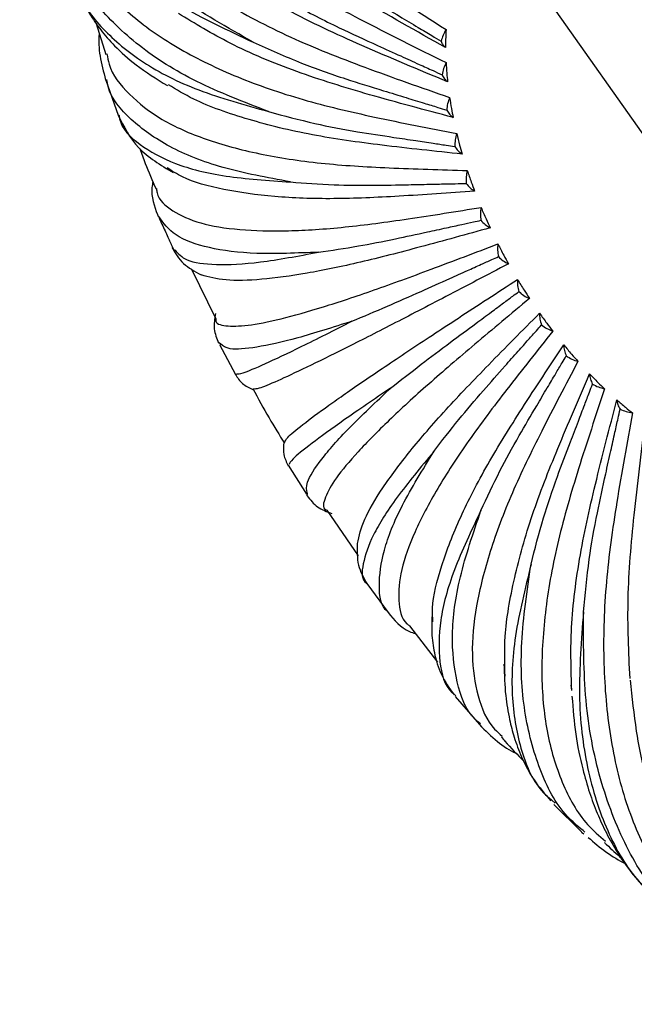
# Paper-space layout '_Isométrica' of a CAD drawing. Header units: millimetres. Extents: x -1033 to 124, y -743 to 515.
# Tile 18 of 44: x -896 to -858, y -407 to -346. Entities that reach past the tile are written whole.
import ezdxf

# ---------------------------------------------------------------- set-up
doc = ezdxf.new("R2010")
doc.units = ezdxf.units.MM

psp = doc.layouts.new('_Isométrica')

# ---------------------------------------------------------------- linework, layer by layer
at = {"color": 7, "linetype": 'Continuous', "lineweight": 25}
for p, q in [((-843.769, -371.517), (-866.652, -339.109)), ((-891.016, -345.762), (-890.428, -347.68)), ((-890.428, -349.276), (-889.661, -351.444)), ((-885.125, -360.949), (-883.605, -364.069)), ((-883.303, -365.626), (-883.422, -365.566)), ((-883.367, -365.66), (-882.373, -367.523)), ((-882.385, -367.499), (-882.305, -367.486)), ((-879.111, -373.147), (-877.987, -374.935)), ((-877.928, -375.036), (-877.924, -374.896)), ((-876.725, -375.927), (-874.782, -378.771)), ((-874.228, -380.477), (-872.904, -382.271)), ((-871.588, -383.104), (-869.855, -385.361)), ((-861.58, -386.778), (-861.547, -387.115)), ((-868.78, -387.378), (-868.715, -387.432)), ((-868.76, -387.471), (-867.256, -389.217)), ((-862.741, -393.925), (-862.56, -394.088)), ((-862.638, -394.167), (-860.913, -395.871)), ((-860.914, -395.878), (-860.778, -395.989)), ((-860.722, -395.885), (-860.83, -395.787))]:
    psp.add_line(p, q, dxfattribs=at)
for points, knots in [([(-895.667, -309), (-895.715, -310.314), (-895.824, -313.256), (-894.945, -317.829), (-893.258, -322.616), (-890.759, -327.224), (-887.566, -331.583), (-883.765, -335.631), (-879.491, -339.343), (-874.569, -342.783), (-871.122, -344.99), (-869.325, -346.14)], [0, 0, 0, 0, 0.096184, 0.215352, 0.333451, 0.449807, 0.563806, 0.67491, 0.782669, 0.886724, 1, 1, 1, 1]), ([(-895.674, -319.703), (-895.681, -320.045), (-895.717, -321.824), (-894.917, -324.981), (-893.265, -329.089), (-890.757, -332.98), (-887.567, -336.604), (-883.765, -339.913), (-879.491, -342.894), (-874.569, -345.59), (-871.122, -347.299), (-869.325, -348.191)], [0, 0, 0, 0, 0.0303715, 0.158217, 0.2849153, 0.4097438, 0.5320439, 0.6512384, 0.766844, 0.8784761, 1, 1, 1, 1]), ([(-894.675, -329.647), (-894.506, -330.611), (-894.13, -332.766), (-892.535, -335.912), (-890.139, -339.051), (-887.02, -341.9), (-883.3, -344.43), (-879.106, -346.638), (-874.264, -348.55), (-870.871, -349.736), (-869.102, -350.354)], [0, 0, 0, 0, 0.108458, 0.242646, 0.374853, 0.504383, 0.630623, 0.753062, 0.871293, 1, 1, 1, 1]), ([(-881.281, -346.931), (-882.886, -346.018), (-886.097, -344.193), (-889.826, -341.009), (-892.634, -337.553), (-894.383, -334.244), (-894.754, -332.041), (-894.906, -331.141)], [0, 0, 0, 0, 0.212999, 0.425796, 0.640288, 0.853061, 1, 1, 1, 1]), ([(-894.388, -333.936), (-894.282, -334.548), (-893.973, -336.332), (-892.371, -339.043), (-889.662, -342.023), (-886.024, -344.703), (-882.861, -346.189), (-881.281, -346.931)], [0, 0, 0, 0, 0.115656, 0.337139, 0.557123, 0.778651, 1, 1, 1, 1]), ([(-892.807, -338.974), (-892.723, -339.428), (-892.461, -340.843), (-891.129, -342.98), (-888.903, -345.343), (-885.938, -347.387), (-882.378, -349.11), (-878.341, -350.519), (-873.66, -351.618), (-870.374, -352.26), (-868.661, -352.595)], [0, 0, 0, 0, 0.066342, 0.206869, 0.345322, 0.48097, 0.613174, 0.741397, 0.865213, 1, 1, 1, 1]), ([(-869.352, -347.263), (-871.147, -346.253), (-874.591, -344.314), (-878.96, -341.694), (-881.172, -339.928), (-882.034, -339.24)], [0, 0, 0, 0, 0.399183, 0.765873, 1, 1, 1, 1]), ([(-881.939, -338.793), (-880.931, -339.58), (-879.067, -341.035), (-876.247, -342.901), (-873.966, -344.264), (-872.301, -345.263), (-871.15, -345.952), (-870.293, -346.464), (-869.818, -346.747), (-869.63, -346.86)], [0, 0, 0, 0, 0.272344, 0.503116, 0.689511, 0.801165, 0.890131, 0.956409, 1, 1, 1, 1]), ([(-869.229, -349.381), (-871.014, -348.64), (-874.44, -347.219), (-879.315, -344.951), (-883.465, -342.49), (-885.74, -340.655), (-886.841, -339.767)], [0, 0, 0, 0, 0.265876, 0.51011, 0.763037, 1, 1, 1, 1]), ([(-880.326, -351.229), (-881.868, -350.634), (-884.952, -349.444), (-888.506, -347.184), (-891.12, -344.599), (-892.606, -342.334), (-892.868, -340.868), (-892.942, -340.454)], [0, 0, 0, 0, 0.227364, 0.454512, 0.683469, 0.910592, 1, 1, 1, 1]), ([(-892.298, -342.937), (-892.255, -343.183), (-892.054, -344.345), (-890.711, -346.127), (-888.242, -348.226), (-884.829, -349.971), (-881.826, -350.81), (-880.326, -351.229)], [0, 0, 0, 0, 0.063211, 0.297829, 0.530859, 0.765524, 1, 1, 1, 1]), ([(-881.821, -342.764), (-880.818, -343.381), (-878.964, -344.522), (-876.156, -345.954), (-873.885, -346.983), (-872.227, -347.739), (-871.082, -348.259), (-870.228, -348.646), (-869.755, -348.86), (-869.568, -348.945)], [0, 0, 0, 0, 0.272344, 0.503116, 0.689512, 0.801165, 0.890131, 0.956409, 1, 1, 1, 1]), ([(-892.37, -343.003), (-892.232, -343.417), (-891.957, -344.243), (-891.364, -345.29), (-890.719, -346.22), (-889.826, -347.237), (-888.508, -348.431), (-887.277, -349.199), (-886.604, -349.62)], [0, 0, 0, 0, 0.145438, 0.290455, 0.416885, 0.570926, 0.765201, 1, 1, 1, 1]), ([(-868.884, -351.592), (-870.626, -351.13), (-873.968, -350.245), (-878.718, -348.778), (-882.716, -347.098), (-884.887, -345.776), (-885.923, -345.146)], [0, 0, 0, 0, 0.267533, 0.513289, 0.767792, 1, 1, 1, 1]), ([(-890.83, -346.368), (-890.832, -346.385), (-890.881, -346.857), (-890.831, -347.765), (-890.567, -348.767), (-890.434, -349.273)], [0, 0, 0, 0, 0.017351, 0.50444, 1, 1, 1, 1]), ([(-869.325, -346.14), (-869.389, -346.258), (-869.517, -346.495), (-869.592, -346.738), (-869.63, -346.86)], [0, 0, 0, 0, 0.499434, 1, 1, 1, 1]), ([(-869.325, -346.14), (-869.335, -346.346), (-869.352, -346.716), (-869.352, -347.096), (-869.352, -347.263)], [0, 0, 0, 0, 0.559202, 1, 1, 1, 1]), ([(-881.281, -346.931), (-880.3, -347.37), (-878.489, -348.18), (-875.74, -349.157), (-873.515, -349.836), (-871.89, -350.336), (-870.768, -350.68), (-869.931, -350.936), (-869.468, -351.077), (-869.284, -351.133)], [0, 0, 0, 0, 0.272344, 0.503117, 0.689512, 0.801165, 0.890131, 0.95641, 1, 1, 1, 1]), ([(-869.63, -346.86), (-869.598, -346.942), (-869.533, -347.106), (-869.413, -347.211), (-869.352, -347.263)], [0, 0, 0, 0, 0.49956, 1, 1, 1, 1]), ([(-890.352, -347.657), (-890.317, -347.867), (-890.159, -348.803), (-889.056, -350.182), (-887.071, -351.755), (-884.336, -352.98), (-881.013, -353.879), (-877.209, -354.473), (-872.765, -354.744), (-869.637, -354.833), (-868.007, -354.879)], [0, 0, 0, 0, 0.041738, 0.185967, 0.328069, 0.467292, 0.60298, 0.734582, 0.861661, 1, 1, 1, 1]), ([(-869.325, -348.191), (-869.38, -348.314), (-869.489, -348.562), (-869.542, -348.817), (-869.568, -348.945)], [0, 0, 0, 0, 0.4994343, 1, 1, 1, 1]), ([(-869.325, -348.191), (-869.312, -348.411), (-869.288, -348.803), (-869.247, -349.204), (-869.229, -349.381)], [0, 0, 0, 0, 0.559745, 1, 1, 1, 1]), ([(-869.568, -348.945), (-869.524, -349.033), (-869.437, -349.21), (-869.298, -349.324), (-869.229, -349.381)], [0, 0, 0, 0, 0.49956, 1, 1, 1, 1]), ([(-878.972, -355.59), (-880.421, -355.319), (-883.319, -354.776), (-886.609, -353.458), (-888.947, -351.759), (-890.181, -350.331), (-890.338, -349.393), (-890.362, -349.248)], [0, 0, 0, 0, 0.23879, 0.477354, 0.717818, 0.956355, 1, 1, 1, 1]), ([(-868.323, -353.861), (-869.993, -353.686), (-873.196, -353.35), (-877.762, -352.713), (-881.653, -351.745), (-884.651, -350.706), (-886.04, -349.871), (-886.544, -349.568)], [0, 0, 0, 0, 0.22683, 0.435197, 0.650981, 0.873464, 1, 1, 1, 1]), ([(-869.102, -350.354), (-869.148, -350.481), (-869.238, -350.737), (-869.269, -351.001), (-869.284, -351.133)], [0, 0, 0, 0, 0.499434, 1, 1, 1, 1]), ([(-869.102, -350.354), (-869.066, -350.584), (-869.001, -350.994), (-868.92, -351.409), (-868.884, -351.592)], [0, 0, 0, 0, 0.560285, 1, 1, 1, 1]), ([(-889.666, -351.442), (-889.308, -352.159), (-888.589, -353.599), (-887.023, -354.541), (-886.236, -355.013)], [0, 0, 0, 0, 0.4977766, 1, 1, 1, 1]), ([(-889.609, -351.426), (-889.598, -351.512), (-889.501, -352.253), (-888.401, -353.301), (-886.248, -354.511), (-883.147, -355.31), (-880.363, -355.497), (-878.972, -355.59)], [0, 0, 0, 0, 0.032033, 0.27446, 0.515245, 0.757721, 1, 1, 1, 1]), ([(-880.326, -351.229), (-879.386, -351.484), (-877.651, -351.954), (-875.007, -352.46), (-872.861, -352.779), (-871.295, -353.015), (-870.213, -353.177), (-869.406, -353.298), (-868.96, -353.364), (-868.783, -353.39)], [0, 0, 0, 0, 0.272344, 0.503117, 0.689512, 0.801165, 0.890131, 0.95641, 1, 1, 1, 1]), ([(-869.284, -351.133), (-869.229, -351.226), (-869.12, -351.411), (-868.962, -351.531), (-868.884, -351.592)], [0, 0, 0, 0, 0.49956, 1, 1, 1, 1]), ([(-868.661, -352.595), (-868.697, -352.725), (-868.769, -352.986), (-868.778, -353.255), (-868.783, -353.39)], [0, 0, 0, 0, 0.499434, 1, 1, 1, 1]), ([(-868.661, -352.595), (-868.602, -352.831), (-868.497, -353.252), (-868.376, -353.675), (-868.323, -353.861)], [0, 0, 0, 0, 0.560828, 1, 1, 1, 1]), ([(-888.319, -353.515), (-888.21, -353.823), (-887.91, -354.668), (-887.541, -355.493), (-887.306, -356.017)], [0, 0, 0, 0, 0.364638, 1, 1, 1, 1]), ([(-868.783, -353.39), (-868.717, -353.485), (-868.586, -353.675), (-868.411, -353.799), (-868.323, -353.861)], [0, 0, 0, 0, 0.49956, 1, 1, 1, 1]), ([(-867.556, -356.154), (-869.129, -356.268), (-872.148, -356.488), (-876.427, -356.679), (-880.077, -356.542), (-883.211, -356.091), (-885.441, -355.485), (-886.319, -354.908), (-886.621, -354.709)], [0, 0, 0, 0, 0.1857, 0.356285, 0.532941, 0.715081, 0.901968, 1, 1, 1, 1]), ([(-868.007, -354.879), (-868.034, -355.011), (-868.089, -355.273), (-868.078, -355.544), (-868.072, -355.68)], [0, 0, 0, 0, 0.4994343, 1, 1, 1, 1]), ([(-868.007, -354.879), (-867.927, -355.118), (-867.783, -355.543), (-867.625, -355.967), (-867.556, -356.154)], [0, 0, 0, 0, 0.561377, 1, 1, 1, 1]), ([(-887.499, -355.565), (-887.525, -355.69), (-887.672, -356.405), (-887.42, -357.069), (-887.212, -357.616)], [0, 0, 0, 0, 0.17465, 1, 1, 1, 1]), ([(-878.972, -355.59), (-878.09, -355.657), (-876.462, -355.782), (-873.966, -355.811), (-871.934, -355.765), (-870.451, -355.733), (-869.426, -355.711), (-868.662, -355.693), (-868.239, -355.684), (-868.072, -355.68)], [0, 0, 0, 0, 0.272344, 0.503116, 0.689511, 0.801165, 0.890131, 0.956409, 1, 1, 1, 1]), ([(-868.072, -355.68), (-867.996, -355.776), (-867.844, -355.967), (-867.652, -356.091), (-867.556, -356.154)], [0, 0, 0, 0, 0.49956, 1, 1, 1, 1]), ([(-887.275, -356.004), (-887.267, -356.091), (-887.215, -356.667), (-886.35, -357.406), (-884.672, -358.186), (-882.241, -358.589), (-879.227, -358.663), (-875.728, -358.44), (-871.594, -357.879), (-868.674, -357.413), (-867.151, -357.17)], [0, 0, 0, 0, 0.026049, 0.17264, 0.317068, 0.45857, 0.59648, 0.730236, 0.859396, 1, 1, 1, 1]), ([(-867.151, -357.17), (-867.17, -357.301), (-867.209, -357.563), (-867.178, -357.832), (-867.162, -357.966)], [0, 0, 0, 0, 0.4994343, 1, 1, 1, 1]), ([(-867.151, -357.17), (-867.051, -357.408), (-866.872, -357.83), (-866.678, -358.249), (-866.594, -358.433)], [0, 0, 0, 0, 0.561938, 1, 1, 1, 1]), ([(-887.144, -357.722), (-887.159, -357.709), (-887.195, -357.678), (-887.193, -357.632), (-887.191, -357.606)], [0, 0, 0, 0, 0.433996, 1, 1, 1, 1]), ([(-887.177, -357.68), (-887.103, -357.848), (-886.979, -358.129), (-886.766, -358.587), (-886.609, -358.927), (-886.492, -359.181), (-886.414, -359.353), (-886.341, -359.517), (-886.262, -359.696), (-886.221, -359.793), (-886.197, -359.85)], [0, 0, 0, 0, 0.299608, 0.501825, 0.661123, 0.728374, 0.79023, 0.849744, 0.910318, 1, 1, 1, 1]), ([(-877.24, -359.944), (-878.57, -359.999), (-881.23, -360.108), (-884.134, -359.719), (-886.239, -358.974), (-886.846, -358.133), (-887.144, -357.722)], [0, 0, 0, 0, 0.25191, 0.503582, 0.757258, 1, 1, 1, 1]), ([(-877.24, -359.944), (-876.433, -359.825), (-874.941, -359.605), (-872.635, -359.158), (-870.748, -358.746), (-869.372, -358.447), (-868.42, -358.24), (-867.711, -358.086), (-867.318, -358), (-867.162, -357.966)], [0, 0, 0, 0, 0.272344, 0.503117, 0.689512, 0.801165, 0.890131, 0.95641, 1, 1, 1, 1]), ([(-867.162, -357.966), (-867.077, -358.061), (-866.906, -358.25), (-866.698, -358.372), (-866.594, -358.433)], [0, 0, 0, 0, 0.49956, 1, 1, 1, 1]), ([(-866.594, -358.433), (-868.045, -358.835), (-870.831, -359.607), (-874.762, -360.625), (-878.064, -361.3), (-880.87, -361.677), (-883.128, -361.74), (-884.041, -361.48), (-884.502, -361.349)], [0, 0, 0, 0, 0.169943, 0.326054, 0.487721, 0.654406, 0.825435, 1, 1, 1, 1]), ([(-883.591, -364.062), (-883.597, -364.089), (-883.659, -364.37), (-883.051, -364.537), (-881.743, -364.535), (-879.685, -364.126), (-877.048, -363.386), (-873.921, -362.355), (-870.166, -360.975), (-867.498, -359.961), (-866.107, -359.432)], [0, 0, 0, 0, 0.01548, 0.163662, 0.309657, 0.452695, 0.592101, 0.727309, 0.85787, 1, 1, 1, 1]), ([(-866.107, -359.432), (-866.119, -359.561), (-866.142, -359.819), (-866.093, -360.082), (-866.069, -360.214)], [0, 0, 0, 0, 0.499434, 1, 1, 1, 1]), ([(-866.107, -359.432), (-865.988, -359.665), (-865.776, -360.078), (-865.551, -360.485), (-865.452, -360.663)], [0, 0, 0, 0, 0.562514, 1, 1, 1, 1]), ([(-886.311, -359.654), (-886.107, -360.006), (-885.7, -360.707), (-884.911, -361.131), (-884.518, -361.342)], [0, 0, 0, 0, 0.502387, 1, 1, 1, 1]), ([(-886.304, -359.653), (-886.305, -359.659), (-886.308, -359.742), (-886.213, -359.779), (-886.124, -359.814)], [0, 0, 0, 0, 0.062685, 1, 1, 1, 1]), ([(-886.124, -359.814), (-885.925, -360.035), (-885.482, -360.529), (-883.677, -360.762), (-881.012, -360.643), (-878.497, -360.177), (-877.24, -359.944)], [0, 0, 0, 0, 0.21157, 0.473227, 0.73672, 1, 1, 1, 1]), ([(-875.158, -364.224), (-874.44, -363.921), (-873.113, -363.362), (-871.035, -362.447), (-869.323, -361.676), (-868.074, -361.115), (-867.21, -360.727), (-866.566, -360.437), (-866.21, -360.277), (-866.069, -360.214)], [0, 0, 0, 0, 0.272344, 0.503117, 0.689512, 0.801165, 0.890131, 0.95641, 1, 1, 1, 1]), ([(-866.069, -360.214), (-865.975, -360.305), (-865.786, -360.488), (-865.563, -360.605), (-865.452, -360.663)], [0, 0, 0, 0, 0.49956, 1, 1, 1, 1]), ([(-865.452, -360.663), (-866.76, -361.347), (-869.269, -362.659), (-872.787, -364.486), (-875.678, -365.954), (-878.087, -367.143), (-879.878, -367.975), (-881.004, -368.441), (-881.167, -368.425), (-881.241, -368.418)], [0, 0, 0, 0, 0.1487374, 0.285368, 0.4268617, 0.5727481, 0.7224355, 0.8752177, 1, 1, 1, 1]), ([(-879.315, -371.704), (-879.292, -371.63), (-879.237, -371.459), (-878.304, -370.685), (-876.716, -369.508), (-874.507, -367.971), (-871.816, -366.159), (-868.502, -363.981), (-866.129, -362.435), (-864.892, -361.629)], [0, 0, 0, 0, 0.118966, 0.272763, 0.423445, 0.570301, 0.712735, 0.850274, 1, 1, 1, 1]), ([(-864.892, -361.629), (-864.896, -361.754), (-864.906, -362.005), (-864.841, -362.259), (-864.809, -362.386)], [0, 0, 0, 0, 0.499434, 1, 1, 1, 1]), ([(-864.892, -361.629), (-864.755, -361.853), (-864.513, -362.25), (-864.26, -362.639), (-864.149, -362.809)], [0, 0, 0, 0, 0.563111, 1, 1, 1, 1]), ([(-872.758, -368.361), (-872.143, -367.881), (-871.007, -366.994), (-869.19, -365.626), (-867.679, -364.509), (-866.578, -363.694), (-865.816, -363.131), (-865.248, -362.711), (-864.933, -362.478), (-864.809, -362.386)], [0, 0, 0, 0, 0.2723437, 0.5031161, 0.6895112, 0.8011647, 0.8901308, 0.9564093, 1, 1, 1, 1]), ([(-864.809, -362.386), (-864.707, -362.473), (-864.502, -362.647), (-864.267, -362.755), (-864.149, -362.809)], [0, 0, 0, 0, 0.49956, 1, 1, 1, 1]), ([(-864.149, -362.809), (-865.292, -363.764), (-867.485, -365.596), (-870.53, -368.2), (-872.958, -370.435), (-874.89, -372.392), (-876.247, -374.013), (-876.872, -375.184), (-877.019, -375.819), (-876.744, -375.919), (-876.724, -375.926)], [0, 0, 0, 0, 0.142668, 0.273723, 0.409443, 0.549376, 0.692956, 0.839503, 0.988246, 1, 1, 1, 1]), ([(-883.621, -363.749), (-883.673, -364.07), (-883.778, -364.712), (-883.547, -365.286), (-883.432, -365.573)], [0, 0, 0, 0, 0.499552, 1, 1, 1, 1]), ([(-875.158, -364.224), (-876.34, -364.599), (-878.704, -365.351), (-881.174, -365.887), (-882.808, -366.028), (-883.15, -365.75), (-883.303, -365.626)], [0, 0, 0, 0, 0.261745, 0.523243, 0.786822, 1, 1, 1, 1]), ([(-882.305, -367.486), (-882.218, -367.491), (-882.022, -367.5), (-880.638, -366.91), (-878.442, -365.876), (-876.252, -364.774), (-875.158, -364.224)], [0, 0, 0, 0, 0.211408, 0.473118, 0.736666, 1, 1, 1, 1]), ([(-874.822, -378.003), (-874.716, -377.532), (-874.503, -376.591), (-873.353, -374.635), (-871.653, -372.352), (-869.447, -369.789), (-866.629, -366.852), (-864.587, -364.797), (-863.523, -363.726)], [0, 0, 0, 0, 0.1724589, 0.343924, 0.5110351, 0.6731145, 0.8296231, 1, 1, 1, 1]), ([(-863.523, -363.726), (-863.374, -363.935), (-863.106, -364.31), (-862.828, -364.675), (-862.705, -364.836)], [0, 0, 0, 0, 0.556609, 1, 1, 1, 1]), ([(-863.523, -363.726), (-863.522, -363.847), (-863.52, -364.087), (-863.441, -364.329), (-863.402, -364.45)], [0, 0, 0, 0, 0.499434, 1, 1, 1, 1]), ([(-862.705, -364.836), (-863.666, -366.047), (-865.509, -368.37), (-868.03, -371.71), (-869.943, -374.669), (-871.355, -377.356), (-872.192, -379.703), (-872.323, -381.582), (-872.106, -382.717), (-871.64, -383.056), (-871.581, -383.098)], [0, 0, 0, 0, 0.141298, 0.271095, 0.405511, 0.544101, 0.686301, 0.831441, 0.978756, 1, 1, 1, 1]), ([(-870.078, -372.291), (-869.578, -371.642), (-868.654, -370.444), (-867.131, -368.647), (-865.845, -367.2), (-864.908, -366.143), (-864.259, -365.414), (-863.776, -364.87), (-863.508, -364.569), (-863.402, -364.45)], [0, 0, 0, 0, 0.272344, 0.503116, 0.689511, 0.801165, 0.890131, 0.956409, 1, 1, 1, 1]), ([(-863.402, -364.45), (-863.293, -364.53), (-863.075, -364.691), (-862.828, -364.788), (-862.705, -364.836)], [0, 0, 0, 0, 0.49956, 1, 1, 1, 1]), ([(-870.139, -382.852), (-870.157, -382.575), (-870.219, -381.593), (-869.665, -379.432), (-868.527, -376.457), (-866.85, -373.189), (-864.577, -369.54), (-862.899, -367.01), (-862.024, -365.691)], [0, 0, 0, 0, 0.075354, 0.266939, 0.453659, 0.634757, 0.809631, 1, 1, 1, 1]), ([(-862.024, -365.691), (-861.862, -365.884), (-861.572, -366.232), (-861.274, -366.566), (-861.143, -366.713)], [0, 0, 0, 0, 0.55722, 1, 1, 1, 1]), ([(-862.024, -365.691), (-862.017, -365.805), (-862.005, -366.033), (-861.915, -366.259), (-861.87, -366.372)], [0, 0, 0, 0, 0.4994343, 1, 1, 1, 1]), ([(-861.143, -366.713), (-861.906, -368.161), (-863.371, -370.94), (-865.326, -374.96), (-866.681, -378.588), (-867.531, -381.953), (-867.805, -384.97), (-867.404, -387.51), (-866.739, -389.179), (-865.998, -389.796), (-865.834, -389.933)], [0, 0, 0, 0, 0.138418, 0.2655691, 0.397246, 0.5330107, 0.6723128, 0.8144949, 0.9588066, 1, 1, 1, 1]), ([(-867.161, -375.951), (-866.786, -375.146), (-866.093, -373.658), (-864.889, -371.46), (-863.847, -369.706), (-863.09, -368.425), (-862.565, -367.54), (-862.173, -366.881), (-861.956, -366.517), (-861.87, -366.372)], [0, 0, 0, 0, 0.272344, 0.503117, 0.689512, 0.801165, 0.890131, 0.95641, 1, 1, 1, 1]), ([(-861.87, -366.372), (-861.755, -366.444), (-861.526, -366.589), (-861.271, -366.672), (-861.143, -366.713)], [0, 0, 0, 0, 0.49956, 1, 1, 1, 1]), ([(-882.401, -367.508), (-882.261, -367.716), (-881.982, -368.131), (-881.525, -368.345), (-881.298, -368.451)], [0, 0, 0, 0, 0.50047, 1, 1, 1, 1]), ([(-865.658, -386.226), (-865.685, -385.424), (-865.746, -383.582), (-865.153, -380.204), (-864.072, -376.31), (-862.377, -372.004), (-861.088, -369.038), (-860.417, -367.492)], [0, 0, 0, 0, 0.164192, 0.377083, 0.583564, 0.782948, 1, 1, 1, 1]), ([(-860.417, -367.492), (-860.245, -367.667), (-859.938, -367.981), (-859.625, -368.279), (-859.487, -368.411)], [0, 0, 0, 0, 0.557806, 1, 1, 1, 1]), ([(-860.417, -367.492), (-860.407, -367.598), (-860.386, -367.811), (-860.287, -368.018), (-860.237, -368.122)], [0, 0, 0, 0, 0.499434, 1, 1, 1, 1]), ([(-881.295, -368.398), (-880.97, -369.008), (-880.355, -370.161), (-879.661, -371.267), (-879.334, -371.789)], [0, 0, 0, 0, 0.528312, 1, 1, 1, 1]), ([(-872.758, -368.361), (-873.768, -369.049), (-875.787, -370.423), (-877.757, -371.861), (-878.939, -372.814), (-879.015, -373.017), (-879.048, -373.107)], [0, 0, 0, 0, 0.262194, 0.52414, 0.788171, 1, 1, 1, 1]), ([(-877.924, -374.896), (-877.964, -374.69), (-878.052, -374.232), (-877.147, -372.846), (-875.485, -370.93), (-873.667, -369.217), (-872.758, -368.361)], [0, 0, 0, 0, 0.213573, 0.474565, 0.737389, 1, 1, 1, 1]), ([(-864.053, -379.284), (-863.811, -378.336), (-863.364, -376.584), (-862.5, -374.021), (-861.719, -371.988), (-861.152, -370.502), (-860.759, -369.477), (-860.465, -368.713), (-860.302, -368.29), (-860.237, -368.122)], [0, 0, 0, 0, 0.272344, 0.503117, 0.689512, 0.801165, 0.890131, 0.95641, 1, 1, 1, 1]), ([(-859.487, -368.411), (-860.041, -370.073), (-861.105, -373.263), (-862.459, -377.899), (-863.224, -382.132), (-863.478, -386.109), (-863.155, -389.732), (-862.19, -392.874), (-860.957, -395.15), (-859.819, -396.119), (-859.436, -396.445)], [0, 0, 0, 0, 0.134115, 0.257313, 0.384896, 0.51644, 0.651411, 0.789173, 0.928998, 1, 1, 1, 1]), ([(-860.237, -368.122), (-860.119, -368.185), (-859.881, -368.311), (-859.618, -368.378), (-859.487, -368.411)], [0, 0, 0, 0, 0.49956, 1, 1, 1, 1]), ([(-861.53, -387.07), (-861.567, -385.891), (-861.645, -383.372), (-861.137, -379.086), (-860.068, -374.208), (-859.187, -370.851), (-858.728, -369.101)], [0, 0, 0, 0, 0.2259342, 0.4825172, 0.7302814, 1, 1, 1, 1]), ([(-858.728, -369.101), (-858.549, -369.254), (-858.23, -369.53), (-857.906, -369.788), (-857.764, -369.902)], [0, 0, 0, 0, 0.558374, 1, 1, 1, 1]), ([(-858.728, -369.101), (-858.715, -369.198), (-858.688, -369.394), (-858.583, -369.58), (-858.53, -369.673)], [0, 0, 0, 0, 0.4994343, 1, 1, 1, 1]), ([(-860.802, -382.238), (-860.699, -381.163), (-860.51, -379.177), (-860.001, -376.291), (-859.493, -374.01), (-859.126, -372.343), (-858.87, -371.193), (-858.678, -370.335), (-858.572, -369.861), (-858.53, -369.673)], [0, 0, 0, 0, 0.272344, 0.503116, 0.689512, 0.801165, 0.890131, 0.956409, 1, 1, 1, 1]), ([(-858.53, -369.673), (-858.408, -369.725), (-858.164, -369.83), (-857.897, -369.878), (-857.764, -369.902)], [0, 0, 0, 0, 0.49956, 1, 1, 1, 1]), ([(-857.764, -369.902), (-858.1, -371.753), (-858.746, -375.303), (-859.476, -380.48), (-859.626, -385.245), (-859.259, -389.76), (-858.317, -393.914), (-856.762, -397.587), (-854.787, -400.586), (-853.07, -402.019), (-852.292, -402.669)], [0, 0, 0, 0, 0.1283452, 0.2462434, 0.3683381, 0.4942232, 0.6233881, 0.7552235, 0.8890336, 1, 1, 1, 1]), ([(-857.915, -386.362), (-857.993, -384.728), (-858.146, -381.518), (-857.673, -376.106), (-857.219, -372.416), (-856.983, -370.492)], [0, 0, 0, 0, 0.331474, 0.651556, 1, 1, 1, 1]), ([(-879.382, -371.741), (-879.402, -371.995), (-879.444, -372.504), (-879.22, -372.958), (-879.108, -373.185)], [0, 0, 0, 0, 0.499518, 1, 1, 1, 1]), ([(-870.078, -372.291), (-870.891, -373.274), (-872.517, -375.239), (-873.965, -377.566), (-874.534, -379.304), (-874.589, -380.259), (-874.231, -380.467), (-874.224, -380.471)], [0, 0, 0, 0, 0.248304, 0.496373, 0.746418, 0.994459, 1, 1, 1, 1]), ([(-872.887, -382.265), (-872.907, -382.25), (-873.376, -381.91), (-873.54, -380.667), (-873.288, -378.498), (-872.181, -375.721), (-870.779, -373.434), (-870.078, -372.291)], [0, 0, 0, 0, 0.011395, 0.258991, 0.50491, 0.752555, 1, 1, 1, 1]), ([(-877.939, -375.042), (-877.741, -375.292), (-877.347, -375.791), (-876.712, -376.028), (-876.396, -376.146)], [0, 0, 0, 0, 0.501875, 1, 1, 1, 1]), ([(-867.161, -375.951), (-867.762, -377.213), (-868.962, -379.736), (-869.79, -382.869), (-869.786, -385.38), (-869.417, -386.875), (-868.836, -387.334), (-868.78, -387.378)], [0, 0, 0, 0, 0.243271, 0.486312, 0.731288, 0.974302, 1, 1, 1, 1]), ([(-867.196, -389.173), (-867.315, -389.076), (-868.07, -388.454), (-868.716, -386.645), (-869.057, -383.731), (-868.597, -380.185), (-867.64, -377.362), (-867.161, -375.951)], [0, 0, 0, 0, 0.044543, 0.283836, 0.52151, 0.760852, 1, 1, 1, 1]), ([(-874.825, -377.987), (-874.838, -378.453), (-874.864, -379.384), (-874.441, -380.116), (-874.23, -380.481)], [0, 0, 0, 0, 0.499779, 1, 1, 1, 1]), ([(-864.053, -379.284), (-864.425, -380.802), (-865.171, -383.835), (-865.333, -387.707), (-864.717, -390.932), (-863.827, -393.009), (-862.926, -393.769), (-862.741, -393.925)], [0, 0, 0, 0, 0.234643, 0.469063, 0.70535, 0.939744, 1, 1, 1, 1]), ([(-860.83, -395.787), (-861.163, -395.507), (-862.332, -394.527), (-863.584, -392.077), (-864.557, -388.486), (-864.782, -384.244), (-864.296, -380.937), (-864.053, -379.284)], [0, 0, 0, 0, 0.091022, 0.318675, 0.544787, 0.772485, 1, 1, 1, 1]), ([(-872.906, -382.278), (-872.525, -382.742), (-872.062, -383.306), (-871.348, -383.541), (-871.221, -383.583)], [0, 0, 0, 0, 0.821489, 1, 1, 1, 1]), ([(-870.206, -382.545), (-870.213, -382.88), (-870.23, -383.67), (-870.058, -384.877), (-869.653, -386.214), (-869.111, -386.974), (-868.825, -387.375)], [0, 0, 0, 0, 0.167396, 0.394296, 0.680274, 1, 1, 1, 1]), ([(-860.802, -382.238), (-860.935, -383.983), (-861.202, -387.473), (-860.665, -392.002), (-859.406, -395.875), (-857.807, -398.676), (-856.38, -399.868), (-855.871, -400.293)], [0, 0, 0, 0, 0.219413, 0.438618, 0.659568, 0.878749, 1, 1, 1, 1]), ([(-853.7, -402.128), (-854.427, -401.531), (-856.191, -400.081), (-858.225, -396.877), (-859.857, -392.687), (-860.795, -387.836), (-860.8, -384.103), (-860.802, -382.238)], [0, 0, 0, 0, 0.149209, 0.362289, 0.573927, 0.787049, 1, 1, 1, 1]), ([(-865.732, -385.469), (-865.712, -386.135), (-865.673, -387.356), (-865.411, -388.851), (-865.099, -390.063), (-864.621, -391.333), (-863.91, -392.701), (-863.191, -393.523), (-862.83, -393.937)], [0, 0, 0, 0, 0.1855753, 0.3406911, 0.4684392, 0.619688, 0.8083488, 1, 1, 1, 1]), ([(-857.907, -386.468), (-857.795, -387.538), (-857.591, -389.501), (-857.086, -391.981), (-856.568, -393.993), (-855.974, -395.801), (-855.337, -397.386), (-854.677, -398.774), (-854.005, -399.998), (-853.191, -401.296), (-852.039, -402.861), (-850.349, -404.754), (-848.852, -405.912), (-848.017, -406.557)], [0, 0, 0, 0, 0.115752, 0.212337, 0.295606, 0.376796, 0.456331, 0.521138, 0.584394, 0.648343, 0.735717, 0.852731, 1, 1, 1, 1]), ([(-861.513, -387.464), (-861.452, -388.26), (-861.33, -389.857), (-860.902, -391.827), (-860.446, -393.418), (-859.957, -394.73), (-859.386, -395.967), (-858.631, -397.293), (-857.548, -398.85), (-856.52, -399.824), (-855.968, -400.347)], [0, 0, 0, 0, 0.141175, 0.283342, 0.389031, 0.488398, 0.587357, 0.69229, 0.834938, 1, 1, 1, 1]), ([(-867.255, -389.225), (-866.883, -389.591), (-866.145, -390.318), (-865.385, -390.82), (-864.952, -391.016), (-864.936, -391.023)], [0, 0, 0, 0, 0.494125, 0.981742, 1, 1, 1, 1]), ([(-865.894, -389.986), (-865.82, -390.072), (-865.373, -390.597), (-864.891, -391.087), (-864.489, -391.496)], [0, 0, 0, 0, 0.165028, 1, 1, 1, 1]), ([(-860.507, -396.211), (-860.147, -396.528), (-859.416, -397.17), (-858.598, -397.624), (-858.185, -397.854)], [0, 0, 0, 0, 0.4937767, 1, 1, 1, 1]), ([(-859.51, -396.521), (-859.463, -396.567), (-859.119, -396.904), (-858.757, -397.221), (-858.444, -397.494)], [0, 0, 0, 0, 0.136129, 1, 1, 1, 1])]:
    psp.add_open_spline(points, degree=3, knots=knots, dxfattribs=at)

doc.saveas('drawing.dxf')
